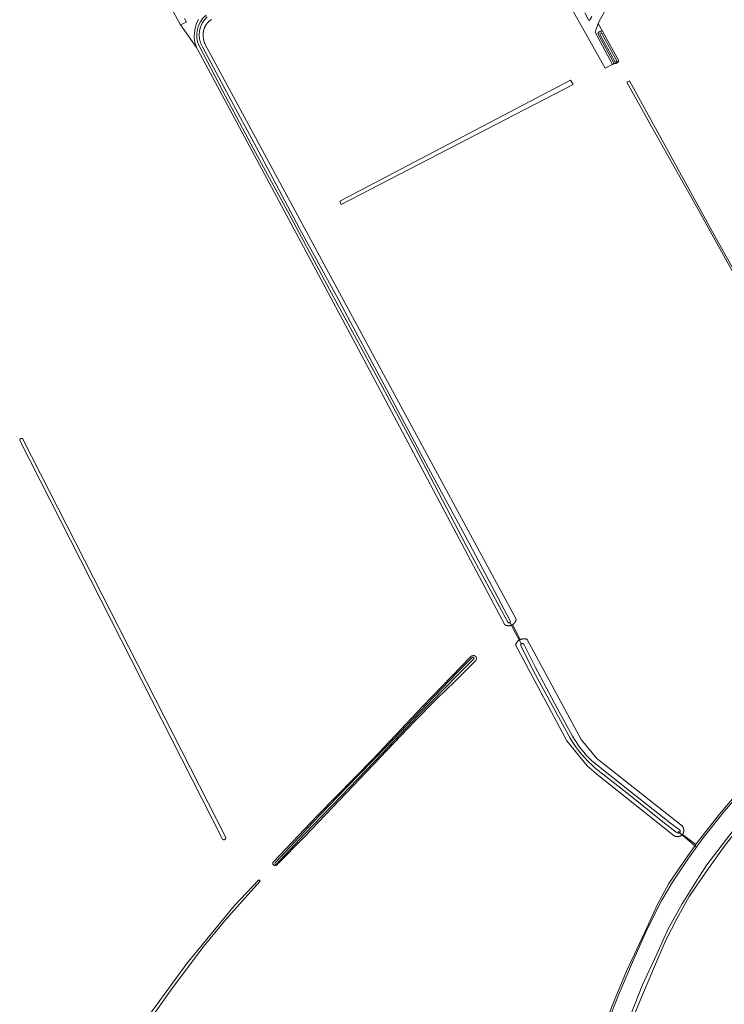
# Model space of a CAD drawing. Extents: x 199200 to 204075, y 460125 to 464703.
# Tile 158 of 174: x 202782 to 203077, y 463770 to 464184. Entities that reach past the tile are written whole.
import ezdxf

# ---------------------------------------------------------------- set-up
doc = ezdxf.new("R2010")
doc.units = 0
for name, color, linetype, lineweight in [('B-WE-GR-BOS_LOOF-GV', 40, 'Continuous', 13), ('B-WE-GR-GRAS-GV', 60, 'Continuous', 13), ('B-WE-KW-KUNSTWERK_DUIKER-G', 170, 'Continuous', 18), ('B-WE-OG-WATER_GREPPEL-GV', 160, 'Continuous', 18), ('B-WE-OG-WATER_SLOOT-GV', 120, 'Continuous', 18), ('B-WE-VH-VERHARDING_FUNDERING_ZAND-GV', 7, 'Continuous', 18)]:
    doc.layers.add(name, color=color, linetype=linetype, lineweight=lineweight)

msp = doc.modelspace()

# ---------------------------------------------------------------- linework, layer by layer
at = {"layer": 'B-WE-GR-BOS_LOOF-GV', "flags": 128}
msp.add_lwpolyline([(203018.843, 464187.066), (203020.562, 464183.907), (203020.994, 464184.155), (203021.801, 464185.578)], dxfattribs=at)
at = {"layer": 'B-WE-GR-GRAS-GV', "flags": 128}
for points in [[(203027.708, 464188.516), (203024.959, 464183.657), (203024.547, 464182.561), (203026.316, 464179.362), (203033.165, 464166.978), (203033.141, 464166.917), (203033.106, 464166.838), (203033.067, 464166.76), (203033.025, 464166.684), (203032.979, 464166.611), (203032.93, 464166.539), (203032.878, 464166.47), (203032.822, 464166.403), (203032.764, 464166.339), (203032.702, 464166.278), (203032.638, 464166.219), (203032.571, 464166.164), (203032.502, 464166.112), (203032.43, 464166.063), (203032.357, 464166.017), (203032.281, 464165.975), (203032.203, 464165.936), (203032.124, 464165.901), (203032.043, 464165.87), (203031.961, 464165.842), (203031.877, 464165.818), (203031.793, 464165.798), (203031.708, 464165.782), (203031.622, 464165.77), (203031.535, 464165.762), (203031.449, 464165.758), (203031.362, 464165.758), (203031.275, 464165.762), (203031.189, 464165.77), (203030.542, 464165.444), (203027.464, 464163.869), (202985.077, 464239.557)], [(203024.594, 463755.124), (203031.263, 463771.716), (203036.462, 463784.289), (203044.038, 463800.662), (203049.392, 463812.266), (203054.206, 463821.02), (203060.239, 463829.925), (203065.533, 463837.481), (203059.85, 463841.72), (203059.785, 463841.645), (203059.714, 463841.57), (203059.641, 463841.497), (203059.564, 463841.428), (203059.485, 463841.361), (203059.403, 463841.298), (203059.319, 463841.237), (203059.233, 463841.18), (203059.145, 463841.126), (203059.054, 463841.076), (203058.962, 463841.03), (203058.868, 463840.986), (203058.772, 463840.947), (203058.675, 463840.911), (203058.577, 463840.879), (203058.478, 463840.851), (203058.377, 463840.827), (203058.276, 463840.807), (203058.173, 463840.79), (203058.071, 463840.778), (203057.968, 463840.77), (203057.864, 463840.765), (203057.761, 463840.765), (203057.658, 463840.768), (203057.554, 463840.776), (203057.452, 463840.787), (203057.349, 463840.803), (203057.248, 463840.822), (203057.147, 463840.846), (203057.047, 463840.873), (203056.949, 463840.904), (203056.851, 463840.939), (203056.755, 463840.977), (203056.661, 463841.02), (203056.568, 463841.066), (203056.477, 463841.115), (203024.719, 463866.319), (203019.834, 463870.518), (203011.312, 463881.025), (202989.823, 463921.415), (202989.824, 463921.42), (202989.862, 463921.534), (202989.903, 463921.647), (202989.948, 463921.758), (202989.997, 463921.868), (202990.049, 463921.977), (202990.105, 463922.083), (202990.165, 463922.188), (202990.228, 463922.291), (202990.294, 463922.391), (202990.363, 463922.489), (202990.436, 463922.585), (202990.512, 463922.678), (202990.591, 463922.769), (202990.673, 463922.857), (202990.758, 463922.942), (202990.846, 463923.025), (202990.936, 463923.104), (202991.029, 463923.181), (202991.124, 463923.254), (202991.222, 463923.324), (202991.322, 463923.391), (202991.424, 463923.455), (202991.529, 463923.515), (202991.635, 463923.571), (202991.743, 463923.624), (202988.546, 463929.915), (202988.502, 463929.889), (202988.404, 463929.833), (202988.303, 463929.78), (202988.2, 463929.732), (202988.096, 463929.686), (202987.99, 463929.645), (202987.883, 463929.607), (202987.775, 463929.573), (202987.665, 463929.543), (202987.555, 463929.517), (202987.444, 463929.495), (202987.331, 463929.476), (202987.219, 463929.462), (202987.106, 463929.452), (202986.992, 463929.445), (202986.879, 463929.443), (202986.765, 463929.444), (202986.652, 463929.45), (202986.539, 463929.459), (202986.426, 463929.473), (202986.314, 463929.49), (202986.202, 463929.512), (202986.091, 463929.537), (202985.982, 463929.566), (202985.873, 463929.6), (202985.766, 463929.636), (202985.66, 463929.677), (202985.555, 463929.721), (202985.452, 463929.769), (202985.351, 463929.821), (202948.013, 464000), (202921.388, 464050.043), (202856.328, 464171.538), (202855.835, 464172.527), (202849.085, 464182.085), (202840.354, 464197.828)], [(202850.717, 464184.742), (202851.52, 464183.132), (202849.085, 464182.085), (202855.835, 464172.527), (202855.433, 464173.557), (202855.121, 464174.617), (202854.904, 464175.701), (202854.807, 464176.579), (202854.798, 464177.462), (202854.88, 464178.613), (202855.046, 464179.754), (202855.352, 464181.163), (202855.752, 464182.549), (202856.031, 464183.249), (202856.399, 464183.907), (202856.508, 464184.072), (202856.625, 464184.243)], [(202862.056, 464184.266), (202861.921, 464184.19), (202861.787, 464184.109), (202861.656, 464184.026), (202861.595, 464183.985), (202861.467, 464183.897), (202861.341, 464183.805), (202861.218, 464183.71), (202861.097, 464183.612), (202860.979, 464183.511), (202860.863, 464183.407), (202860.75, 464183.3), (202860.64, 464183.19), (202860.533, 464183.078), (202860.428, 464182.962), (202860.327, 464182.844), (202860.228, 464182.724), (202860.184, 464182.667), (202860.08, 464182.53), (202859.979, 464182.39), (202859.882, 464182.248), (202859.787, 464182.104), (202859.696, 464181.957), (202859.609, 464181.809), (202859.525, 464181.658), (202859.444, 464181.506), (202859.368, 464181.352), (202859.294, 464181.196), (202859.225, 464181.038), (202859.159, 464180.879), (202859.141, 464180.835), (202859.077, 464180.667), (202859.016, 464180.498), (202858.96, 464180.327), (202858.907, 464180.155), (202858.858, 464179.982), (202858.813, 464179.808), (202858.772, 464179.633), (202858.734, 464179.457), (202858.701, 464179.28), (202858.671, 464179.102), (202858.646, 464178.924), (202858.624, 464178.746), (202858.619, 464178.697), (202858.6, 464178.502), (202858.586, 464178.307), (202858.575, 464178.112), (202858.569, 464177.916), (202858.566, 464177.721), (202858.568, 464177.525), (202858.573, 464177.33), (202858.583, 464177.134), (202858.596, 464176.939), (202858.613, 464176.744), (202858.635, 464176.55), (202858.66, 464176.356), (202858.665, 464176.322), (202858.695, 464176.128), (202858.729, 464175.934), (202858.767, 464175.741), (202858.808, 464175.549), (202858.854, 464175.357), (202858.903, 464175.167), (202858.957, 464174.978), (202859.014, 464174.79), (202859.075, 464174.603), (202859.14, 464174.417), (202859.208, 464174.233), (202859.28, 464174.05), (202859.288, 464174.031), (202941.765, 464021.521), (202953.403, 464000), (202990.059, 463932.215), (202990.058, 463932.21), (202990.04, 463932.098), (202990.018, 463931.986), (202989.992, 463931.876), (202989.962, 463931.766), (202989.929, 463931.658), (202989.891, 463931.55), (202989.85, 463931.445), (202989.805, 463931.34), (202989.757, 463931.238), (202989.704, 463931.137), (202989.649, 463931.038), (202989.59, 463930.941), (202989.527, 463930.846), (202989.461, 463930.753), (202989.392, 463930.663), (202989.32, 463930.575), (202989.245, 463930.49), (202989.167, 463930.408), (202989.086, 463930.328), (202989.002, 463930.252), (202988.916, 463930.178), (202988.827, 463930.107), (202988.736, 463930.04), (202988.642, 463929.976), (202988.546, 463929.915), (202991.743, 463923.624), (202991.747, 463923.626), (202991.857, 463923.675), (202991.968, 463923.721), (202992.081, 463923.763), (202992.195, 463923.801), (202992.311, 463923.835), (202992.427, 463923.865), (202992.545, 463923.892), (202992.663, 463923.914), (202992.782, 463923.933), (202992.901, 463923.947), (202993.021, 463923.958), (202993.141, 463923.965), (202993.261, 463923.967), (202993.382, 463923.966), (202993.502, 463923.961), (202993.622, 463923.951), (202993.742, 463923.938), (202993.861, 463923.921), (202993.979, 463923.9), (202994.097, 463923.874), (202994.213, 463923.845), (202994.329, 463923.813), (202994.444, 463923.776), (202994.557, 463923.735), (202994.669, 463923.691), (203017.423, 463881.614), (203023.978, 463873.684), (203059.863, 463845.141), (203059.921, 463845.069), (203059.982, 463844.986), (203060.04, 463844.901), (203060.095, 463844.813), (203060.146, 463844.723), (203060.194, 463844.632), (203060.239, 463844.538), (203060.279, 463844.443), (203060.316, 463844.347), (203060.35, 463844.249), (203060.379, 463844.15), (203060.405, 463844.049), (203060.426, 463843.948), (203060.444, 463843.846), (203060.458, 463843.744), (203060.468, 463843.641), (203060.474, 463843.538), (203060.475, 463843.434), (203060.473, 463843.331), (203060.467, 463843.228), (203060.457, 463843.125), (203060.443, 463843.022), (203060.425, 463842.92), (203060.403, 463842.819), (203060.377, 463842.719), (203060.347, 463842.62), (203060.314, 463842.522), (203060.276, 463842.426), (203060.235, 463842.331), (203060.191, 463842.238), (203060.142, 463842.146), (203060.091, 463842.057), (203060.035, 463841.969), (203059.977, 463841.884), (203059.915, 463841.801), (203059.85, 463841.72), (203065.533, 463837.481), (203066.629, 463839.045), (203075.424, 463850.243), (203083.941, 463860.307)], [(202888.102, 463830.204), (202906.396, 463849.479), (202929.949, 463873.538), (202950.892, 463895.606), (202971.041, 463916.546)], [(202973.133, 463914.865), (202972.383, 463914.064), (202964.247, 463906.061), (202956.772, 463898.652), (202947.38, 463889.127), (202901.342, 463840.775), (202889.37, 463828.736)], [(203084.758, 463846.066), (203077.402, 463836.641), (203069.46, 463825.392), (203062.785, 463815.588), (203057.622, 463806.511), (203052.927, 463797.247), (203047.674, 463785.179), (203041.707, 463770.914), (203036.008, 463756.887)]]:
    msp.add_lwpolyline(points, dxfattribs=at)
for points in [[(203024.547, 464182.561), (203023.211, 464179.008), (203030.542, 464165.444), (203031.189, 464165.77), (203024.353, 464178.417), (203024.36, 464178.434), (203024.395, 464178.507), (203024.433, 464178.579), (203024.475, 464178.649), (203024.52, 464178.717), (203024.568, 464178.782), (203024.62, 464178.845), (203024.674, 464178.906), (203024.732, 464178.963), (203024.792, 464179.018), (203024.855, 464179.07), (203024.92, 464179.118), (203024.987, 464179.164), (203025.057, 464179.206), (203025.129, 464179.244), (203025.202, 464179.279), (203025.277, 464179.31), (203025.354, 464179.338), (203025.432, 464179.361), (203025.511, 464179.381), (203025.591, 464179.397), (203025.671, 464179.409), (203025.752, 464179.417), (203025.833, 464179.421), (203025.915, 464179.421), (203025.996, 464179.417), (203026.077, 464179.409), (203026.157, 464179.398), (203026.237, 464179.382), (203026.316, 464179.362)], [(202915.924, 464107.905), (203012.841, 464158.786), (203014.06, 464156.945), (202916.582, 464106.593)], [(203037.704, 464158.541), (203073.529, 464093.243), (203124.988, 464000.973), (203160.206, 463937.613), (203159.207, 463937.085), (203065.797, 464105.724), (203046.868, 464139.277), (203036.513, 464157.945)], [(202868.058, 463840.325), (202868.063, 463840.271), (202868.065, 463840.217), (202868.062, 463840.162), (202868.056, 463840.108), (202868.045, 463840.055), (202868.031, 463840.003), (202868.013, 463839.951), (202867.991, 463839.902), (202867.966, 463839.854), (202867.937, 463839.808), (202867.905, 463839.764), (202867.869, 463839.723), (202867.831, 463839.684), (202867.79, 463839.648), (202867.746, 463839.616), (202867.701, 463839.587), (202867.653, 463839.561), (202867.603, 463839.539), (202867.552, 463839.52), (202867.5, 463839.505), (202867.446, 463839.494), (202867.393, 463839.488), (202867.338, 463839.485), (202867.284, 463839.486), (202867.23, 463839.491), (202867.176, 463839.5), (202867.123, 463839.513), (202867.072, 463839.53), (202867.021, 463839.55), (202866.973, 463839.575), (202866.926, 463839.602), (202866.881, 463839.633), (202866.839, 463839.668), (202866.8, 463839.705), (202866.763, 463839.746), (202781.546, 464007.27), (202781.533, 464007.323), (202781.524, 464007.376), (202781.518, 464007.429), (202781.517, 464007.483), (202781.52, 464007.537), (202781.527, 464007.59), (202781.537, 464007.643), (202781.552, 464007.695), (202781.57, 464007.745), (202781.593, 464007.794), (202781.618, 464007.841), (202781.647, 464007.887), (202781.68, 464007.93), (202781.715, 464007.97), (202781.754, 464008.008), (202781.795, 464008.042), (202781.839, 464008.074), (202781.884, 464008.102), (202781.932, 464008.127), (202781.982, 464008.148), (202782.032, 464008.166), (202782.085, 464008.179), (202782.137, 464008.189), (202782.191, 464008.195), (202782.245, 464008.196), (202782.299, 464008.194), (202782.352, 464008.188), (202782.405, 464008.177), (202782.457, 464008.163), (202782.507, 464008.145), (202782.557, 464008.124), (202782.604, 464008.099), (202782.65, 464008.07), (202782.693, 464008.038), (202782.734, 464008.003), (202782.772, 464007.965), (202782.807, 464007.924), (202782.839, 464007.881), (202782.858, 464007.851), (202868.048, 463840.379)], [(202808.845, 463728.834), (202826.354, 463752.693), (202851.701, 463787.402), (202871.791, 463811.874), (202881.937, 463822.616), (202882.574, 463822.019), (202876.137, 463814.973), (202868.156, 463805.996), (202858.807, 463794.732), (202845.313, 463776.608), (202834.096, 463760.745), (202821.567, 463743.932), (202810.256, 463728.718), (202800.544, 463714.771), (202794.411, 463706.033), (202793.114, 463707.289)]]:
    msp.add_lwpolyline(points, close=True, dxfattribs=at)
at = {"layer": 'B-WE-GR-GRAS-GV'}
for points in [[(202971.041, 463916.546, -0.9455867), (202973.133, 463914.865)], [(202889.37, 463828.736, -0.9164753), (202888.102, 463830.204)]]:
    msp.add_lwpolyline(points, format="xyb", dxfattribs=at)
at = {"layer": 'B-WE-KW-KUNSTWERK_DUIKER-G', "flags": 128}
for points in [[(202987.337, 463930.962), (202989.807, 463926.318), (202992.278, 463921.673)], [(203058.078, 463842.907), (203062.038, 463839.537), (203066.002, 463836.168)]]:
    msp.add_lwpolyline(points, dxfattribs=at)
at = {"layer": 'B-WE-OG-WATER_GREPPEL-GV', "flags": 128}
for points in [[(202840.354, 464197.828), (202849.085, 464182.085), (202851.52, 464183.132), (202850.717, 464184.742)], [(203025.267, 464177.876), (203031.494, 464166.582)], [(203032.356, 464166.968), (203026.056, 464178.44)], [(202971.756, 463916.243), (202965.677, 463910.252), (202955.485, 463899.505), (202935.691, 463878.844), (202918.705, 463861.268), (202907.82, 463850.106), (202904.596, 463846.709), (202898.841, 463840.607), (202888.765, 463829.756)], [(202889.282, 463829.135), (202901.186, 463841.749), (202916.34, 463857.666), (202934.077, 463876.072), (202948.934, 463891.727), (202965.639, 463908.953), (202972.175, 463915.391)]]:
    msp.add_lwpolyline(points, dxfattribs=at)
at = {"layer": 'B-WE-OG-WATER_GREPPEL-GV'}
for points in [[(203026.056, 464178.44, 0.9877779), (203025.267, 464177.876)], [(203031.494, 464166.582, 0.9507607), (203032.356, 464166.968)], [(202972.175, 463915.391, 0.8648608), (202971.756, 463916.243)], [(202888.765, 463829.756, 0.7930735), (202889.282, 463829.135)]]:
    msp.add_lwpolyline(points, format="xyb", dxfattribs=at)
at = {"layer": 'B-WE-OG-WATER_GREPPEL-GV', "flags": 128}
for points in [[(202916.582, 464106.593), (203014.06, 464156.945), (203012.841, 464158.786), (202915.924, 464107.905)], [(203046.868, 464139.277), (203065.797, 464105.724), (203159.207, 463937.085), (203160.206, 463937.613), (203124.988, 464000.973), (203073.529, 464093.243), (203037.704, 464158.541), (203036.513, 464157.945)], [(202868.065, 463840.217), (202868.063, 463840.271), (202868.058, 463840.325), (202868.048, 463840.379), (202782.858, 464007.851), (202782.839, 464007.881), (202782.807, 464007.924), (202782.772, 464007.965), (202782.734, 464008.003), (202782.693, 464008.038), (202782.65, 464008.07), (202782.604, 464008.099), (202782.557, 464008.124), (202782.507, 464008.145), (202782.457, 464008.163), (202782.405, 464008.177), (202782.352, 464008.188), (202782.299, 464008.194), (202782.245, 464008.196), (202782.191, 464008.195), (202782.137, 464008.189), (202782.085, 464008.179), (202782.032, 464008.166), (202781.982, 464008.148), (202781.932, 464008.127), (202781.884, 464008.102), (202781.839, 464008.074), (202781.795, 464008.042), (202781.754, 464008.008), (202781.715, 464007.97), (202781.68, 464007.93), (202781.647, 464007.887), (202781.618, 464007.841), (202781.593, 464007.794), (202781.57, 464007.745), (202781.552, 464007.695), (202781.537, 464007.643), (202781.527, 464007.59), (202781.52, 464007.537), (202781.517, 464007.483), (202781.518, 464007.429), (202781.524, 464007.376), (202781.533, 464007.323), (202781.546, 464007.27), (202866.763, 463839.746), (202866.8, 463839.705), (202866.839, 463839.668), (202866.881, 463839.633), (202866.926, 463839.602), (202866.973, 463839.575), (202867.021, 463839.55), (202867.072, 463839.53), (202867.123, 463839.513), (202867.176, 463839.5), (202867.23, 463839.491), (202867.284, 463839.486), (202867.338, 463839.485), (202867.393, 463839.488), (202867.446, 463839.494), (202867.5, 463839.505), (202867.552, 463839.52), (202867.603, 463839.539), (202867.653, 463839.561), (202867.701, 463839.587), (202867.746, 463839.616), (202867.79, 463839.648), (202867.831, 463839.684), (202867.869, 463839.723), (202867.905, 463839.764), (202867.937, 463839.808), (202867.966, 463839.854), (202867.991, 463839.902), (202868.013, 463839.951), (202868.031, 463840.003), (202868.045, 463840.055), (202868.056, 463840.108), (202868.062, 463840.162)], [(202794.411, 463706.033), (202800.544, 463714.771), (202810.256, 463728.718), (202821.567, 463743.932), (202834.096, 463760.745), (202845.313, 463776.608), (202858.807, 463794.732), (202868.156, 463805.996), (202876.137, 463814.973), (202882.574, 463822.019), (202881.937, 463822.616), (202871.791, 463811.874), (202851.701, 463787.402), (202826.354, 463752.693), (202808.845, 463728.834), (202793.114, 463707.289)]]:
    msp.add_lwpolyline(points, close=True, dxfattribs=at)
at = {"layer": 'B-WE-OG-WATER_SLOOT-GV', "flags": 128}
for points in [[(202856.625, 464184.243), (202856.508, 464184.072), (202856.399, 464183.907), (202856.031, 464183.249), (202855.752, 464182.549), (202855.352, 464181.163), (202855.046, 464179.754), (202854.88, 464178.613), (202854.798, 464177.462), (202854.807, 464176.579), (202854.904, 464175.701), (202855.121, 464174.617), (202855.433, 464173.557), (202855.835, 464172.527), (202856.328, 464171.538), (202921.388, 464050.043), (202948.013, 464000), (202985.351, 463929.821), (202985.452, 463929.769), (202985.555, 463929.721), (202985.66, 463929.677), (202985.766, 463929.636), (202985.873, 463929.6), (202985.982, 463929.566), (202986.091, 463929.537), (202986.202, 463929.512), (202986.314, 463929.49), (202986.426, 463929.473), (202986.539, 463929.459), (202986.652, 463929.45), (202986.765, 463929.444), (202986.879, 463929.443), (202986.992, 463929.445), (202987.106, 463929.452), (202987.219, 463929.462), (202987.331, 463929.476), (202987.444, 463929.495), (202987.555, 463929.517), (202987.665, 463929.543), (202987.775, 463929.573), (202987.883, 463929.607), (202987.99, 463929.645), (202988.096, 463929.686), (202988.2, 463929.732), (202988.303, 463929.78), (202988.404, 463929.833), (202988.502, 463929.889), (202988.546, 463929.915), (202988.642, 463929.976), (202988.736, 463930.04), (202988.827, 463930.107), (202988.916, 463930.178), (202989.002, 463930.252), (202989.086, 463930.328), (202989.167, 463930.408), (202989.245, 463930.49), (202989.32, 463930.575), (202989.392, 463930.663), (202989.461, 463930.753), (202989.527, 463930.846), (202989.59, 463930.941), (202989.649, 463931.038), (202989.704, 463931.137), (202989.757, 463931.238), (202989.805, 463931.34), (202989.85, 463931.445), (202989.891, 463931.55), (202989.929, 463931.658), (202989.962, 463931.766), (202989.992, 463931.876), (202990.018, 463931.986), (202990.04, 463932.098), (202990.058, 463932.21), (202990.059, 463932.215), (202953.403, 464000), (202941.765, 464021.521), (202859.288, 464174.031), (202859.28, 464174.05), (202859.208, 464174.233), (202859.14, 464174.417), (202859.075, 464174.603), (202859.014, 464174.79), (202858.957, 464174.978), (202858.903, 464175.167), (202858.854, 464175.357), (202858.808, 464175.549), (202858.767, 464175.741), (202858.729, 464175.934), (202858.695, 464176.128), (202858.665, 464176.322), (202858.66, 464176.356), (202858.635, 464176.55), (202858.613, 464176.744), (202858.596, 464176.939), (202858.583, 464177.134), (202858.573, 464177.33), (202858.568, 464177.525), (202858.566, 464177.721), (202858.569, 464177.916), (202858.575, 464178.112), (202858.586, 464178.307), (202858.6, 464178.502), (202858.619, 464178.697), (202858.624, 464178.746), (202858.646, 464178.924), (202858.671, 464179.102), (202858.701, 464179.28), (202858.734, 464179.457), (202858.772, 464179.633), (202858.813, 464179.808), (202858.858, 464179.982), (202858.907, 464180.155), (202858.96, 464180.327), (202859.016, 464180.498), (202859.077, 464180.667), (202859.141, 464180.835), (202859.159, 464180.879), (202859.225, 464181.038), (202859.294, 464181.196), (202859.368, 464181.352), (202859.444, 464181.506), (202859.525, 464181.658), (202859.609, 464181.809), (202859.696, 464181.957), (202859.787, 464182.104), (202859.882, 464182.248), (202859.979, 464182.39), (202860.08, 464182.53), (202860.184, 464182.667), (202860.228, 464182.724), (202860.327, 464182.844), (202860.428, 464182.962), (202860.533, 464183.078), (202860.64, 464183.19), (202860.75, 464183.3), (202860.863, 464183.407), (202860.979, 464183.511), (202861.097, 464183.612), (202861.218, 464183.71), (202861.341, 464183.805), (202861.467, 464183.897), (202861.595, 464183.985), (202861.656, 464184.026), (202861.787, 464184.109), (202861.921, 464184.19), (202862.056, 464184.266)], [(203031.494, 464166.582), (203025.267, 464177.876)], [(203026.056, 464178.44), (203032.356, 464166.968)], [(202986.486, 463930.949), (202969.072, 463963.184), (202947.462, 464004.465), (202929.088, 464038.512), (202911.641, 464070.755), (202895.513, 464100.93), (202879.701, 464129.935), (202866.878, 464154.178), (202856.846, 464173.212)], [(202856.846, 464173.212), (202866.878, 464154.178), (202879.701, 464129.935), (202895.513, 464100.93), (202911.641, 464070.755), (202929.088, 464038.512), (202947.462, 464004.465), (202969.072, 463963.184), (202986.486, 463930.949)], [(202858.248, 464172.859), (202867.407, 464155.767), (202882.984, 464126.8), (202899.058, 464096.382), (202915.517, 464066.298), (202920.458, 464057.08), (202935.552, 464028.918), (202953.256, 463995.747), (202970.27, 463964.107), (202987.608, 463931.29)], [(202987.608, 463931.29), (202970.27, 463964.107), (202953.256, 463995.747), (202935.552, 464028.918), (202920.458, 464057.08), (202915.517, 464066.298), (202899.058, 464096.382), (202882.984, 464126.8), (202867.407, 464155.767), (202858.248, 464172.859)], [(203012.746, 463882.144), (203006.29, 463893.962), (202998.222, 463908.771), (202991.953, 463921.009)], [(202991.953, 463921.009), (202998.222, 463908.771), (203006.29, 463893.962), (203012.746, 463882.144)], [(202993.309, 463921.71), (202997.962, 463912.204), (203007.282, 463894.784), (203013.759, 463882.952)], [(203013.759, 463882.952), (203007.282, 463894.784), (202997.962, 463912.204), (202993.309, 463921.71)], [(202971.041, 463916.546), (202950.892, 463895.606), (202929.949, 463873.538), (202906.396, 463849.479), (202888.102, 463830.204)], [(202972.175, 463915.391), (202965.639, 463908.953), (202948.934, 463891.727), (202934.077, 463876.072), (202916.34, 463857.666), (202901.186, 463841.749), (202889.282, 463829.135)], [(202889.37, 463828.736), (202901.342, 463840.775), (202947.38, 463889.127), (202956.772, 463898.652), (202964.247, 463906.061), (202972.383, 463914.064), (202973.133, 463914.865)], [(202898.841, 463840.607), (202904.596, 463846.709), (202907.82, 463850.106), (202918.705, 463861.268), (202935.691, 463878.844), (202955.485, 463899.505), (202965.677, 463910.252), (202971.756, 463916.243)], [(203021.77, 463872.693), (203037.621, 463859.984), (203054.9, 463846.494), (203058.693, 463843.671)], [(203058.693, 463843.671), (203054.9, 463846.494), (203037.621, 463859.984), (203021.77, 463872.693)], [(203057.745, 463842.337), (203053.092, 463845.884), (203036.56, 463859.21), (203023.3, 463869.612)], [(203023.3, 463869.612), (203036.56, 463859.21), (203053.092, 463845.884), (203057.745, 463842.337)], [(203101.033, 463865.703), (203090.952, 463855.167), (203081.608, 463843.92), (203070.077, 463828.923), (203066.804, 463823.747), (203059.729, 463812.555), (203053.939, 463802.016), (203049.187, 463791.432), (203043.17, 463778.472), (203035.123, 463758.093), (203028.276, 463739.753)], [(203028.276, 463739.753), (203035.123, 463758.093), (203043.17, 463778.472), (203049.187, 463791.432), (203053.939, 463802.016), (203059.729, 463812.555), (203066.804, 463823.747), (203070.077, 463828.923), (203081.608, 463843.92), (203090.952, 463855.167), (203101.033, 463865.703)], [(203083.941, 463860.307), (203075.424, 463850.243), (203066.629, 463839.045), (203065.533, 463837.481), (203060.239, 463829.925), (203054.206, 463821.02), (203049.392, 463812.266), (203044.038, 463800.662), (203036.462, 463784.289), (203031.263, 463771.716), (203024.594, 463755.124)], [(203027.802, 463761.127), (203033.335, 463774.852), (203038.879, 463788.069), (203044.967, 463801.552), (203051.211, 463814.043), (203055.77, 463821.707), (203062.134, 463831.318), (203068.57, 463840.318), (203077.453, 463851.315), (203085.617, 463860.867)], [(203085.617, 463860.867), (203077.453, 463851.315), (203068.57, 463840.318), (203062.134, 463831.318), (203055.77, 463821.707), (203051.211, 463814.043), (203044.967, 463801.552), (203038.879, 463788.069), (203033.335, 463774.852), (203027.802, 463761.127)], [(203036.008, 463756.887), (203041.707, 463770.914), (203047.674, 463785.179), (203052.927, 463797.247), (203057.622, 463806.511), (203062.785, 463815.588), (203069.46, 463825.392), (203077.402, 463836.641), (203084.758, 463846.066)], [(202888.765, 463829.756), (202898.841, 463840.607)]]:
    msp.add_lwpolyline(points, dxfattribs=at)
at = {"layer": 'B-WE-OG-WATER_SLOOT-GV'}
for points in [[(202856.846, 464173.212, -0.3367449), (202859.775, 464186.083)], [(202859.775, 464186.083, 0.3367449), (202856.846, 464173.212)], [(202860.29, 464185.424, 0.3490171), (202858.248, 464172.859)], [(202858.248, 464172.859, -0.3490171), (202860.29, 464185.424)], [(203025.267, 464177.876, -0.9877779), (203026.056, 464178.44)], [(203032.356, 464166.968, -0.9507607), (203031.494, 464166.582)], [(202987.608, 463931.29, -0.848971), (202986.486, 463930.949)], [(202986.486, 463930.949, 0.848971), (202987.608, 463931.29)], [(202991.953, 463921.009, -0.8439074), (202993.309, 463921.71)], [(202993.309, 463921.71, 0.8439074), (202991.953, 463921.009)], [(202973.133, 463914.865, 0.9455867), (202971.041, 463916.546)], [(202971.756, 463916.243, -0.8648608), (202972.175, 463915.391)], [(203023.3, 463869.612, -0.0808999), (203012.746, 463882.144)], [(203012.746, 463882.144, 0.0808999), (203023.3, 463869.612)], [(203013.759, 463882.952, 0.0694165), (203021.77, 463872.693)], [(203021.77, 463872.693, -0.0694165), (203013.759, 463882.952)], [(203058.693, 463843.671, -0.8644669), (203057.745, 463842.337)], [(203057.745, 463842.337, 0.8644669), (203058.693, 463843.671)], [(202888.102, 463830.204, 0.9164753), (202889.37, 463828.736)], [(202889.282, 463829.135, -0.7930735), (202888.765, 463829.756)]]:
    msp.add_lwpolyline(points, format="xyb", dxfattribs=at)
at = {"layer": 'B-WE-OG-WATER_SLOOT-GV', "flags": 128}
for points in [[(203026.316, 464179.362), (203026.237, 464179.382), (203026.157, 464179.398), (203026.077, 464179.409), (203025.996, 464179.417), (203025.915, 464179.421), (203025.833, 464179.421), (203025.752, 464179.417), (203025.671, 464179.409), (203025.591, 464179.397), (203025.511, 464179.381), (203025.432, 464179.361), (203025.354, 464179.338), (203025.277, 464179.31), (203025.202, 464179.279), (203025.129, 464179.244), (203025.057, 464179.206), (203024.987, 464179.164), (203024.92, 464179.118), (203024.855, 464179.07), (203024.792, 464179.018), (203024.732, 464178.963), (203024.674, 464178.906), (203024.62, 464178.845), (203024.568, 464178.782), (203024.52, 464178.717), (203024.475, 464178.649), (203024.433, 464178.579), (203024.395, 464178.507), (203024.36, 464178.434), (203024.353, 464178.417), (203031.189, 464165.77), (203031.275, 464165.762), (203031.362, 464165.758), (203031.449, 464165.758), (203031.535, 464165.762), (203031.622, 464165.77), (203031.708, 464165.782), (203031.793, 464165.798), (203031.877, 464165.818), (203031.961, 464165.842), (203032.043, 464165.87), (203032.124, 464165.901), (203032.203, 464165.936), (203032.281, 464165.975), (203032.357, 464166.017), (203032.43, 464166.063), (203032.502, 464166.112), (203032.571, 464166.164), (203032.638, 464166.219), (203032.702, 464166.278), (203032.764, 464166.339), (203032.822, 464166.403), (203032.878, 464166.47), (203032.93, 464166.539), (203032.979, 464166.611), (203033.025, 464166.684), (203033.067, 464166.76), (203033.106, 464166.838), (203033.141, 464166.917), (203033.165, 464166.978)], [(202991.743, 463923.624), (202991.635, 463923.571), (202991.529, 463923.515), (202991.424, 463923.455), (202991.322, 463923.391), (202991.222, 463923.324), (202991.124, 463923.254), (202991.029, 463923.181), (202990.936, 463923.104), (202990.846, 463923.025), (202990.758, 463922.942), (202990.673, 463922.857), (202990.591, 463922.769), (202990.512, 463922.678), (202990.436, 463922.585), (202990.363, 463922.489), (202990.294, 463922.391), (202990.228, 463922.291), (202990.165, 463922.188), (202990.105, 463922.083), (202990.049, 463921.977), (202989.997, 463921.868), (202989.948, 463921.758), (202989.903, 463921.647), (202989.862, 463921.534), (202989.824, 463921.42), (202989.823, 463921.415), (203011.312, 463881.025), (203019.834, 463870.518), (203024.719, 463866.319), (203056.477, 463841.115), (203056.568, 463841.066), (203056.661, 463841.02), (203056.755, 463840.977), (203056.851, 463840.939), (203056.949, 463840.904), (203057.047, 463840.873), (203057.147, 463840.846), (203057.248, 463840.822), (203057.349, 463840.803), (203057.452, 463840.787), (203057.554, 463840.776), (203057.658, 463840.768), (203057.761, 463840.765), (203057.864, 463840.765), (203057.968, 463840.77), (203058.071, 463840.778), (203058.173, 463840.79), (203058.276, 463840.807), (203058.377, 463840.827), (203058.478, 463840.851), (203058.577, 463840.879), (203058.675, 463840.911), (203058.772, 463840.947), (203058.868, 463840.986), (203058.962, 463841.03), (203059.054, 463841.076), (203059.145, 463841.126), (203059.233, 463841.18), (203059.319, 463841.237), (203059.403, 463841.298), (203059.485, 463841.361), (203059.564, 463841.428), (203059.641, 463841.497), (203059.714, 463841.57), (203059.785, 463841.645), (203059.85, 463841.72), (203059.915, 463841.801), (203059.977, 463841.884), (203060.035, 463841.969), (203060.091, 463842.057), (203060.142, 463842.146), (203060.191, 463842.238), (203060.235, 463842.331), (203060.276, 463842.426), (203060.314, 463842.522), (203060.347, 463842.62), (203060.377, 463842.719), (203060.403, 463842.819), (203060.425, 463842.92), (203060.443, 463843.022), (203060.457, 463843.125), (203060.467, 463843.228), (203060.473, 463843.331), (203060.475, 463843.434), (203060.474, 463843.538), (203060.468, 463843.641), (203060.458, 463843.744), (203060.444, 463843.846), (203060.426, 463843.948), (203060.405, 463844.049), (203060.379, 463844.15), (203060.35, 463844.249), (203060.316, 463844.347), (203060.279, 463844.443), (203060.239, 463844.538), (203060.194, 463844.632), (203060.146, 463844.723), (203060.095, 463844.813), (203060.04, 463844.901), (203059.982, 463844.986), (203059.921, 463845.069), (203059.863, 463845.141), (203023.978, 463873.684), (203017.423, 463881.614), (202994.669, 463923.691), (202994.557, 463923.735), (202994.444, 463923.776), (202994.329, 463923.813), (202994.213, 463923.845), (202994.097, 463923.874), (202993.979, 463923.9), (202993.861, 463923.921), (202993.742, 463923.938), (202993.622, 463923.951), (202993.502, 463923.961), (202993.382, 463923.966), (202993.261, 463923.967), (202993.141, 463923.965), (202993.021, 463923.958), (202992.901, 463923.947), (202992.782, 463923.933), (202992.663, 463923.914), (202992.545, 463923.892), (202992.427, 463923.865), (202992.311, 463923.835), (202992.195, 463923.801), (202992.081, 463923.763), (202991.968, 463923.721), (202991.857, 463923.675), (202991.747, 463923.626)]]:
    msp.add_lwpolyline(points, close=True, dxfattribs=at)
at = {"layer": 'B-WE-VH-VERHARDING_FUNDERING_ZAND-GV', "flags": 128}
for points in [[(202985.077, 464239.557), (203027.464, 464163.869), (203030.542, 464165.444), (203023.211, 464179.008), (203024.547, 464182.561), (203024.959, 464183.657), (203027.708, 464188.516)], [(203021.801, 464185.578), (203020.994, 464184.155), (203020.562, 464183.907), (203018.843, 464187.066)]]:
    msp.add_lwpolyline(points, dxfattribs=at)

doc.saveas('drawing.dxf')
